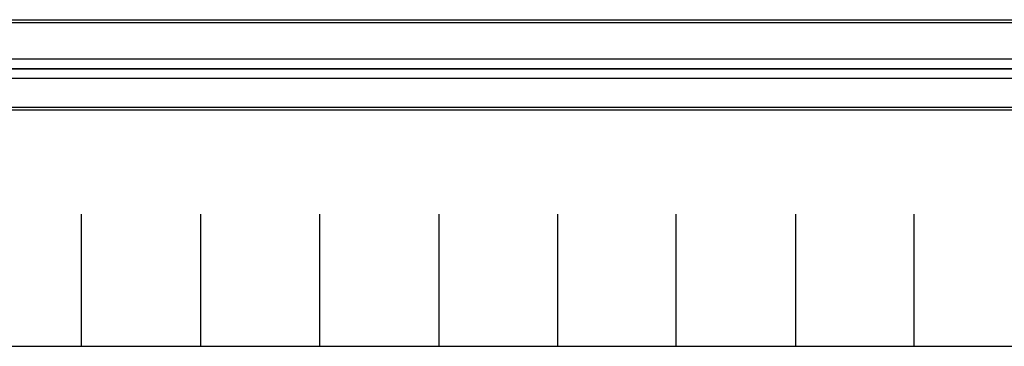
# Model space of a CAD drawing. Extents: x -543332 to -314699, y -9028 to 155584.
# Tile 46 of 256: x -448804 to -447314, y 22672 to 23167. Entities that reach past the tile are written whole.
import ezdxf

# ---------------------------------------------------------------- set-up
doc = ezdxf.new("R2010")
doc.units = 0
doc.header["$MEASUREMENT"] = 0
doc.layers.get('0').update_dxf_attribs({"color": 8})
doc.layers.add('50', color=7, linetype='Continuous')

# ---------------------------------------------------------------- blocks, each defined once
blk = doc.blocks.new('*U1079')
at = {"layer": '50', "color": 7}
blk.add_lwpolyline([(59.825943, -578.069586), (387.918232, -578.069586), (387.918232, -591.771043), (59.825943, -591.771043), (59.825943, -578.069586)], dxfattribs=at)
blk.add_lwpolyline([(60.239505, -578.482695), (387.507321, -578.482695), (387.507321, -591.357933), (60.239505, -591.357933), (60.239505, -578.482695)], close=True, dxfattribs=at)
blk = doc.blocks.new('*U1096')
at = {"layer": '50', "color": 7}
for points in [[(383.999821, -585.500256), (64.001505, -585.500256)], [(67.968952, -584.006707), (379.969373, -584.006707)]]:
    blk.add_lwpolyline(points, dxfattribs=at)
blk = doc.blocks.new('*U1104')
at = {"layer": '50', "color": 7}
for points in [[(64.001505, -585.497608), (383.999821, -585.497608)], [(379.969373, -586.988509), (67.968952, -586.988509)], [(379.969373, -586.988509), (67.968952, -586.988509)], [(61.983887, -627.512936), (386.017439, -627.512936)], [(379.969373, -586.988509), (67.968952, -586.988509)], [(61.983887, -627.512936), (386.017439, -627.512936)], [(151.864631, -627.555306), (151.864631, -607.543341)], [(169.926144, -627.555306), (169.926144, -607.543341)], [(187.900172, -627.555306), (187.900172, -607.543341)], [(205.961684, -627.555306), (205.961684, -607.543341)], [(223.935712, -627.555306), (223.935712, -607.543341)], [(241.848767, -627.555306), (241.848767, -607.543341)], [(259.952696, -627.555306), (259.952696, -607.543341)], [(277.886958, -627.555306), (277.886958, -607.543341)]]:
    blk.add_lwpolyline(points, dxfattribs=at)

msp = doc.modelspace()

# ---------------------------------------------------------------- block references
at = {"xscale": 10, "yscale": 10, "zscale": 10}
for name in ['*U1079', '*U1096', '*U1104']:
    msp.add_blockref(name, (-450229.1, 28948), dxfattribs=at)

doc.saveas('drawing.dxf')
